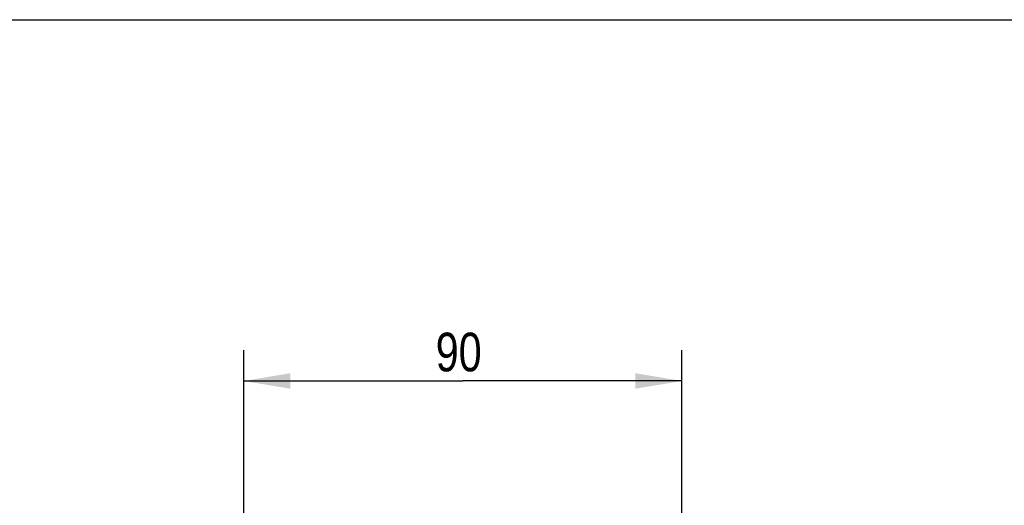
# Model space of a CAD drawing. Header units: inches. Extents: x 0 to 17, y 0 to 11.
# Tile 8 of 24: x 2.2 to 6.2, y 9 to 11. Entities that reach past the tile are written whole.
import ezdxf

# ---------------------------------------------------------------- set-up
doc = ezdxf.new("R2010")
doc.units = ezdxf.units.IN
doc.header["$LTSCALE"] = 0.935
doc.header["$MEASUREMENT"] = 0
doc.layers.get('0').update_dxf_attribs({"linetype": 'CONTINUOUS'})
doc.styles.get("Standard").update_dxf_attribs({"font": 'txt', "width": 0.8})
doc.dimstyles.new('DIMSTYLE_1', dxfattribs={"dimtxt": 0.15625, "dimasz": 0.1875, "dimexe": 0.125, "dimexo": 0.0625, "dimgap": 0.039062, "dimtad": 0, "dimtih": 1, "dimtoh": 1, "dimlfac": 2, "dimzin": 4, "dimdsep": 46, "dimtxsty": 'Standard', "dimblk": '_FILLED', "dimblk1": '_FILLED', "dimblk2": '_FILLED', "dimcen": 0.09, "dimazin": 1, "dimtfac": 1, "dimtofl": 0, "dimtmove": 0, "dimatfit": 3, "dimldrblk": '_FILLED', "dimfxl": 1, "dimtolj": 1, "dimtzin": 4, "dimarcsym": 0})

# ---------------------------------------------------------------- blocks, each defined once
blk = doc.blocks.new('_FILLED')
at = {"color": 0, "linetype": 'ByBlock'}
blk.add_solid([(0, 0), (-1, 0.167), (-1, -0.167)], dxfattribs=at)
blk = doc.blocks.new('*D1')
at = {"color": 7, "linetype": 'Continuous', "transparency": 16777216}
for p, q in [((3.0826, 8.6592), (3.0826, 9.6639)), ((4.8543, 8.6592), (4.8543, 9.6639)), ((3.0826, 9.5389), (3.9684, 9.5389)), ((4.8543, 9.5389), (3.9684, 9.5389))]:
    blk.add_line(p, q, dxfattribs=at)
at = {"color": 7, "linetype": 'Continuous', "transparency": 16777216, "xscale": 0.1875, "yscale": 0.1875, "zscale": 0.1875}
for p, rotation in [((3.0826, 9.5389), 179.9999791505), ((4.8543, 9.5389), 359.9999791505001)]:
    blk.add_blockref('_FILLED', p, dxfattribs=dict(at, rotation=rotation))
at = {"color": 7, "linetype": 'Continuous', "transparency": 16777216, "insert": (3.9517, 9.7342), "char_height": 0.15625, "width": 0.25, "attachment_point": 2, "line_spacing_factor": 0.9}
blk.add_mtext('90', dxfattribs=at)

msp = doc.modelspace()

# ---------------------------------------------------------------- linework, layer by layer
at = {"color": 7, "linetype": 'Continuous'}
msp.add_line((0, 11), (17, 11), dxfattribs=at)

# ---------------------------------------------------------------- dimensions: what is measured, and where the dimension line sits
dim = msp.add_linear_dim(base=(4.85426, 9.53888), p1=(3.08256, 8.59671), p2=(4.85426, 8.59667), angle=359.99998, dimstyle='DIMSTYLE_1', override={"dimtad": 1, "dimtih": 0, "dimtoh": 0}, dxfattribs=at)
dim.commit()
dim.dimension.update_dxf_attribs({"geometry": '*D1', "text_midpoint": (3.95165, 9.53888), "dimtype": 160})

doc.saveas('drawing.dxf')
